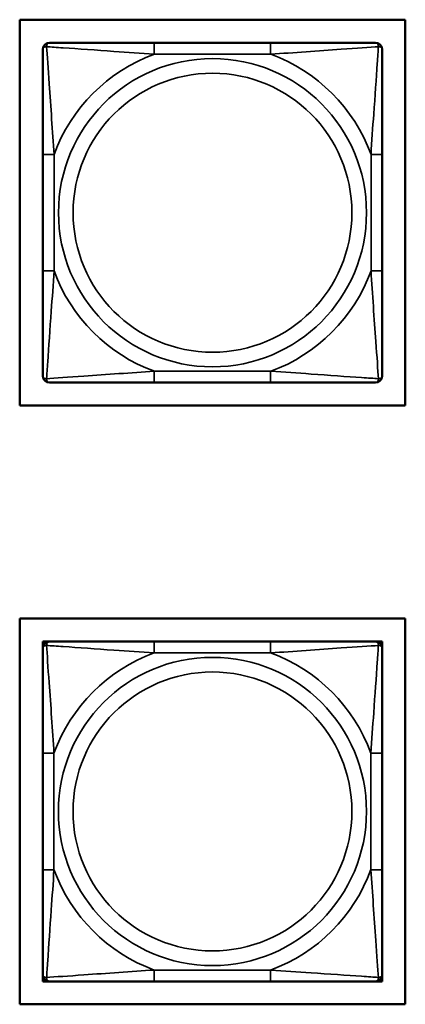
# Model space of a CAD drawing. Header units: inches. Extents: x 23.7 to 69.9, y 6 to 64.2.
# Tile 74 of 158: x 53.635 to 54.306, y 20.636 to 22.347. Entities that reach past the tile are written whole.
import ezdxf

# ---------------------------------------------------------------- set-up
doc = ezdxf.new("R2010")
doc.units = ezdxf.units.IN
doc.header["$MEASUREMENT"] = 0
doc.layers.add('Visible (ANSI)', color=7, linetype='Continuous', lineweight=50)
doc.layers.add('Visible Narrow (ANSI)', color=7, linetype='Continuous', lineweight=35)

msp = doc.modelspace()

# ---------------------------------------------------------------- linework, layer by layer
at = {"layer": 'Visible (ANSI)'}
for p, q in [((53.6351, 22.3466), (54.3056, 22.3466)), ((53.6351, 21.6761), (53.6351, 22.3466)), ((54.3056, 22.3466), (54.3056, 21.6761)), ((54.0715, 22.3065), (53.8692, 22.3065)), ((53.6751, 22.1124), (53.6751, 21.9101)), ((54.2656, 21.9101), (54.2656, 22.1124)), ((53.8692, 21.716), (54.0715, 21.716)), ((54.3056, 21.6761), (53.6351, 21.6761)), ((53.6351, 20.6355), (53.6351, 21.3061)), ((53.6351, 21.3061), (54.3056, 21.3061)), ((54.3056, 21.3061), (54.3056, 20.6355)), ((53.6751, 21.266), (53.681, 21.266)), ((53.6751, 21.26), (53.6751, 21.266)), ((53.6751, 21.2541), (53.6751, 21.26)), ((53.681, 21.266), (53.6869, 21.266)), ((54.0715, 21.266), (53.8692, 21.266)), ((54.2538, 21.266), (54.2597, 21.266)), ((54.2597, 21.266), (54.2656, 21.266)), ((54.2656, 21.266), (54.2656, 21.26)), ((54.2656, 21.26), (54.2656, 21.2541)), ((53.6751, 21.0718), (53.6751, 20.8695)), ((54.2656, 20.8695), (54.2656, 21.0718)), ((53.6751, 20.6813), (53.6751, 20.6872)), ((53.6751, 20.6754), (53.6751, 20.6813)), ((53.681, 20.6754), (53.6751, 20.6754)), ((53.6869, 20.6754), (53.681, 20.6754)), ((53.8692, 20.6754), (54.0715, 20.6754)), ((54.2597, 20.6754), (54.2538, 20.6754)), ((54.2656, 20.6754), (54.2597, 20.6754)), ((54.2656, 20.6872), (54.2656, 20.6813)), ((54.2656, 20.6813), (54.2656, 20.6754)), ((54.3056, 20.6355), (53.6351, 20.6355))]:
    msp.add_line(p, q, dxfattribs=at)
for centre, radius, start, end in [((53.6869, 22.2947), 0.0118, 90, 180), ((54.2538, 22.2947), 0.0118, 0, 90), ((53.6869, 21.7278), 0.0118, 180, 270), ((54.2538, 21.7278), 0.0118, 270, 0), ((53.681, 21.26), 0.00591, 90, 180), ((53.6869, 21.2541), 0.0118, 90, 180), ((54.2538, 21.2541), 0.0118, 0, 90), ((54.2597, 21.26), 0.00591, 0, 90), ((53.6869, 20.6872), 0.0118, 180, 270), ((53.681, 20.6813), 0.00591, 180, 270), ((54.2538, 20.6872), 0.0118, 270, 0), ((54.2597, 20.6813), 0.00591, 270, 0)]:
    msp.add_arc(centre, radius, start, end, dxfattribs=at)
for points, knots in [([(53.8692, 22.3065), (53.8456, 22.3065), (53.8216, 22.3065), (53.7982, 22.3065), (53.7675, 22.3065), (53.7367, 22.3065), (53.7134, 22.3065), (53.7014, 22.3065), (53.6918, 22.3065), (53.6869, 22.3065)], [0.2569537, 0.2569537, 0.2569537, 0.2569537, 0.4371919, 0.4371919, 0.4371919, 0.6739428, 0.6739428, 0.6739428, 0.7963818, 0.7963818, 0.7963818, 0.7963818]), ([(54.2538, 22.3065), (54.2481, 22.3065), (54.2356, 22.3065), (54.2204, 22.3065), (54.197, 22.3065), (54.1678, 22.3065), (54.1388, 22.3065), (54.1166, 22.3065), (54.0939, 22.3065), (54.0715, 22.3065)], [-0.7968224, -0.7968224, -0.7968224, -0.7968224, -0.6514613, -0.6514613, -0.6514613, -0.427691, -0.427691, -0.427691, -0.2569517, -0.2569517, -0.2569517, -0.2569517]), ([(53.6751, 22.2947), (53.6751, 22.289), (53.6751, 22.2765), (53.6751, 22.2613), (53.6751, 22.2378), (53.6751, 22.2087), (53.6751, 22.1796), (53.6751, 22.1574), (53.6751, 22.1348), (53.6751, 22.1124)], [-0.7968224, -0.7968224, -0.7968224, -0.7968224, -0.6514613, -0.6514613, -0.6514613, -0.427691, -0.427691, -0.427691, -0.2569517, -0.2569517, -0.2569517, -0.2569517]), ([(54.2656, 22.1124), (54.2656, 22.136), (54.2656, 22.16), (54.2656, 22.1834), (54.2656, 22.2141), (54.2656, 22.2449), (54.2656, 22.2682), (54.2656, 22.2802), (54.2656, 22.2898), (54.2656, 22.2947)], [0.2569537, 0.2569537, 0.2569537, 0.2569537, 0.4371919, 0.4371919, 0.4371919, 0.6739428, 0.6739428, 0.6739428, 0.7963818, 0.7963818, 0.7963818, 0.7963818]), ([(53.6751, 21.9101), (53.6751, 21.8864), (53.6751, 21.8624), (53.6751, 21.8391), (53.6751, 21.8084), (53.6751, 21.7775), (53.6751, 21.7543), (53.6751, 21.7422), (53.6751, 21.7326), (53.6751, 21.7278)], [0.2569537, 0.2569537, 0.2569537, 0.2569537, 0.4371919, 0.4371919, 0.4371919, 0.6739428, 0.6739428, 0.6739428, 0.7963818, 0.7963818, 0.7963818, 0.7963818]), ([(54.2656, 21.7278), (54.2656, 21.7335), (54.2656, 21.746), (54.2656, 21.7612), (54.2656, 21.7846), (54.2656, 21.8138), (54.2656, 21.8428), (54.2656, 21.865), (54.2656, 21.8877), (54.2656, 21.9101)], [-0.7968224, -0.7968224, -0.7968224, -0.7968224, -0.6514613, -0.6514613, -0.6514613, -0.427691, -0.427691, -0.427691, -0.2569517, -0.2569517, -0.2569517, -0.2569517]), ([(53.6869, 21.716), (53.6926, 21.716), (53.7051, 21.716), (53.7203, 21.716), (53.7438, 21.716), (53.7729, 21.716), (53.802, 21.716), (53.8242, 21.716), (53.8468, 21.716), (53.8692, 21.716)], [-0.7968224, -0.7968224, -0.7968224, -0.7968224, -0.6514613, -0.6514613, -0.6514613, -0.427691, -0.427691, -0.427691, -0.2569517, -0.2569517, -0.2569517, -0.2569517]), ([(54.0715, 21.716), (54.0952, 21.716), (54.1192, 21.716), (54.1425, 21.716), (54.1732, 21.716), (54.2041, 21.716), (54.2273, 21.716), (54.2394, 21.716), (54.249, 21.716), (54.2538, 21.716)], [0.2569537, 0.2569537, 0.2569537, 0.2569537, 0.4371919, 0.4371919, 0.4371919, 0.6739428, 0.6739428, 0.6739428, 0.7963818, 0.7963818, 0.7963818, 0.7963818]), ([(53.6751, 21.2541), (53.6751, 21.2484), (53.6751, 21.2359), (53.6751, 21.2207), (53.6751, 21.1973), (53.6751, 21.1681), (53.6751, 21.1391), (53.6751, 21.1169), (53.6751, 21.0942), (53.6751, 21.0718)], [-0.7968224, -0.7968224, -0.7968224, -0.7968224, -0.6514613, -0.6514613, -0.6514613, -0.427691, -0.427691, -0.427691, -0.2569517, -0.2569517, -0.2569517, -0.2569517]), ([(53.8692, 21.266), (53.8455, 21.266), (53.8215, 21.266), (53.7982, 21.266), (53.7675, 21.266), (53.7366, 21.266), (53.7134, 21.266), (53.7013, 21.266), (53.6917, 21.266), (53.6869, 21.266)], [0.2569537, 0.2569537, 0.2569537, 0.2569537, 0.4371919, 0.4371919, 0.4371919, 0.6739428, 0.6739428, 0.6739428, 0.7963818, 0.7963818, 0.7963818, 0.7963818]), ([(54.2538, 21.266), (54.2481, 21.266), (54.2356, 21.266), (54.2204, 21.266), (54.1969, 21.266), (54.1678, 21.266), (54.1387, 21.266), (54.1165, 21.266), (54.0939, 21.266), (54.0715, 21.266)], [-0.7968224, -0.7968224, -0.7968224, -0.7968224, -0.6514613, -0.6514613, -0.6514613, -0.427691, -0.427691, -0.427691, -0.2569517, -0.2569517, -0.2569517, -0.2569517]), ([(54.2656, 21.0718), (54.2656, 21.0955), (54.2656, 21.1195), (54.2656, 21.1428), (54.2656, 21.1735), (54.2656, 21.2044), (54.2656, 21.2276), (54.2656, 21.2397), (54.2656, 21.2493), (54.2656, 21.2541)], [0.2569537, 0.2569537, 0.2569537, 0.2569537, 0.4371919, 0.4371919, 0.4371919, 0.6739428, 0.6739428, 0.6739428, 0.7963818, 0.7963818, 0.7963818, 0.7963818]), ([(53.6751, 20.8695), (53.6751, 20.8459), (53.6751, 20.8219), (53.6751, 20.7985), (53.6751, 20.7678), (53.6751, 20.737), (53.6751, 20.7137), (53.6751, 20.7017), (53.6751, 20.6921), (53.6751, 20.6872)], [0.2569537, 0.2569537, 0.2569537, 0.2569537, 0.4371919, 0.4371919, 0.4371919, 0.6739428, 0.6739428, 0.6739428, 0.7963818, 0.7963818, 0.7963818, 0.7963818]), ([(54.2656, 20.6872), (54.2656, 20.6929), (54.2656, 20.7054), (54.2656, 20.7207), (54.2656, 20.7441), (54.2656, 20.7732), (54.2656, 20.8023), (54.2656, 20.8245), (54.2656, 20.8471), (54.2656, 20.8695)], [-0.7968224, -0.7968224, -0.7968224, -0.7968224, -0.6514613, -0.6514613, -0.6514613, -0.427691, -0.427691, -0.427691, -0.2569517, -0.2569517, -0.2569517, -0.2569517]), ([(53.6869, 20.6754), (53.6926, 20.6754), (53.7051, 20.6754), (53.7203, 20.6754), (53.7437, 20.6754), (53.7729, 20.6754), (53.8019, 20.6754), (53.8241, 20.6754), (53.8468, 20.6754), (53.8692, 20.6754)], [-0.7968224, -0.7968224, -0.7968224, -0.7968224, -0.6514613, -0.6514613, -0.6514613, -0.427691, -0.427691, -0.427691, -0.2569517, -0.2569517, -0.2569517, -0.2569517]), ([(54.0715, 20.6754), (54.0951, 20.6754), (54.1191, 20.6754), (54.1425, 20.6754), (54.1732, 20.6754), (54.204, 20.6754), (54.2273, 20.6754), (54.2393, 20.6754), (54.2489, 20.6754), (54.2538, 20.6754)], [0.2569537, 0.2569537, 0.2569537, 0.2569537, 0.4371919, 0.4371919, 0.4371919, 0.6739428, 0.6739428, 0.6739428, 0.7963818, 0.7963818, 0.7963818, 0.7963818])]:
    msp.add_open_spline(points, degree=3, knots=knots, dxfattribs=at)
at = {"layer": 'Visible Narrow (ANSI)'}
for p, q in [((53.8692, 22.3065), (53.8692, 22.2868)), ((54.0715, 22.3065), (54.0715, 22.2868)), ((53.8692, 22.2868), (54.0715, 22.2868)), ((53.6751, 22.1124), (53.6948, 22.1124)), ((53.6948, 21.9101), (53.6948, 22.1124)), ((54.246, 22.1124), (54.246, 21.9101)), ((54.2656, 22.1124), (54.246, 22.1124)), ((53.6751, 21.9101), (53.6948, 21.9101)), ((54.2656, 21.9101), (54.246, 21.9101)), ((54.0715, 21.7356), (53.8692, 21.7356)), ((53.8692, 21.716), (53.8692, 21.7356)), ((54.0715, 21.716), (54.0715, 21.7356)), ((53.8692, 21.266), (53.8692, 21.2463)), ((54.0715, 21.266), (54.0715, 21.2463)), ((53.8692, 21.2463), (54.0715, 21.2463)), ((53.6751, 21.0718), (53.6947, 21.0718)), ((53.6947, 20.8695), (53.6947, 21.0718)), ((54.2459, 21.0718), (54.2459, 20.8695)), ((54.2656, 21.0718), (54.2459, 21.0718)), ((53.6751, 20.8695), (53.6947, 20.8695)), ((54.2656, 20.8695), (54.2459, 20.8695)), ((54.0715, 20.6951), (53.8692, 20.6951)), ((53.8692, 20.6754), (53.8692, 20.6951)), ((54.0715, 20.6754), (54.0715, 20.6951))]:
    msp.add_line(p, q, dxfattribs=at)
for centre, radius in [((53.9704, 22.0112), 0.2678), ((53.9704, 22.0112), 0.2424), ((53.9703, 20.9707), 0.2678), ((53.9703, 20.9707), 0.2424)]:
    msp.add_circle(centre, radius, dxfattribs=at)
for centre, start, end in [((53.9704, 22.0112), 110.1547, 159.8453), ((53.9704, 22.0112), 20.1547, 69.8453), ((53.9704, 22.0112), 200.1547, 249.8453), ((53.9704, 22.0112), 290.1547, 339.8453), ((53.9703, 20.9707), 110.1547, 159.8453), ((53.9703, 20.9707), 20.1547, 69.8453), ((53.9703, 20.9707), 200.1547, 249.8453), ((53.9703, 20.9707), 290.1547, 339.8453)]:
    msp.add_arc(centre, 0.2936, start, end, dxfattribs=at)
for points, knots in [([(53.6751, 22.2947), (53.6751, 22.2952), (53.6752, 22.2957), (53.6754, 22.2966), (53.6756, 22.297), (53.676, 22.2976), (53.6761, 22.2978), (53.6765, 22.2981), (53.6766, 22.2982), (53.677, 22.2985), (53.6773, 22.2987), (53.6782, 22.2992), (53.6789, 22.2994), (53.6803, 22.2996), (53.6811, 22.2997), (53.6819, 22.2996)], [-0.0532704, -0.0532704, -0.0532704, -0.0532704, -0.04377373, -0.04377373, -0.03521335, -0.03521335, -0.02986312, -0.02986312, -0.02651922, -0.02651922, -0.01983142, -0.01983142, -0.00913095, -0.00913095, 0.00023197, 0.00023197, 0.00023197, 0.00023197]), ([(53.6819, 22.2996), (53.6819, 22.3005), (53.682, 22.3012), (53.6822, 22.3027), (53.6824, 22.3034), (53.6829, 22.3043), (53.683, 22.3046), (53.6834, 22.305), (53.6835, 22.3051), (53.6838, 22.3054), (53.684, 22.3056), (53.6846, 22.306), (53.685, 22.3062), (53.6859, 22.3064), (53.6864, 22.3065), (53.6869, 22.3065)], [-0.00023197, -0.00023197, -0.00023197, -0.00023197, 0.00913095, 0.00913095, 0.01983142, 0.01983142, 0.02651922, 0.02651922, 0.02986312, 0.02986312, 0.03521335, 0.03521335, 0.04377373, 0.04377373, 0.0532704, 0.0532704, 0.0532704, 0.0532704]), ([(53.6819, 22.2996), (53.6896, 22.2992), (53.6996, 22.2985), (53.7366, 22.296), (53.7684, 22.2938), (53.8226, 22.2899), (53.8459, 22.2882), (53.8692, 22.2868)], [-0.7478145, -0.7478145, -0.7478145, -0.7478145, -0.6493253, -0.6493253, -0.427691, -0.427691, -0.2569537, -0.2569537, -0.2569537, -0.2569537]), ([(53.6948, 22.1124), (53.6924, 22.1528), (53.6891, 22.1952), (53.6845, 22.2609), (53.6829, 22.2853), (53.6819, 22.2996)], [0.2569517, 0.2569517, 0.2569517, 0.2569517, 0.5559983, 0.5559983, 0.7482818, 0.7482818, 0.7482818, 0.7482818]), ([(54.0715, 22.2868), (54.112, 22.2892), (54.1544, 22.2925), (54.22, 22.2971), (54.2444, 22.2987), (54.2588, 22.2996)], [0.2569517, 0.2569517, 0.2569517, 0.2569517, 0.5559983, 0.5559983, 0.7482818, 0.7482818, 0.7482818, 0.7482818]), ([(54.2588, 22.2996), (54.2583, 22.292), (54.2577, 22.282), (54.2552, 22.2449), (54.2529, 22.2132), (54.249, 22.159), (54.2474, 22.1357), (54.246, 22.1124)], [-0.7478145, -0.7478145, -0.7478145, -0.7478145, -0.6493253, -0.6493253, -0.427691, -0.427691, -0.2569537, -0.2569537, -0.2569537, -0.2569537]), ([(54.2538, 22.3065), (54.2544, 22.3065), (54.2549, 22.3064), (54.2558, 22.3062), (54.2561, 22.306), (54.2567, 22.3056), (54.2569, 22.3054), (54.2572, 22.3051), (54.2574, 22.305), (54.2577, 22.3046), (54.2579, 22.3043), (54.2583, 22.3034), (54.2585, 22.3027), (54.2588, 22.3012), (54.2588, 22.3005), (54.2588, 22.2996)], [-0.0532704, -0.0532704, -0.0532704, -0.0532704, -0.04377373, -0.04377373, -0.03521335, -0.03521335, -0.02986312, -0.02986312, -0.02651922, -0.02651922, -0.01983142, -0.01983142, -0.00913095, -0.00913095, 0.00023197, 0.00023197, 0.00023197, 0.00023197]), ([(54.2588, 22.2996), (54.2596, 22.2997), (54.2604, 22.2996), (54.2618, 22.2994), (54.2625, 22.2992), (54.2634, 22.2987), (54.2637, 22.2985), (54.2641, 22.2982), (54.2643, 22.2981), (54.2646, 22.2978), (54.2648, 22.2976), (54.2651, 22.297), (54.2653, 22.2966), (54.2656, 22.2957), (54.2656, 22.2952), (54.2656, 22.2947)], [-0.00023197, -0.00023197, -0.00023197, -0.00023197, 0.00913095, 0.00913095, 0.01983142, 0.01983142, 0.02651922, 0.02651922, 0.02986312, 0.02986312, 0.03521335, 0.03521335, 0.04377373, 0.04377373, 0.0532704, 0.0532704, 0.0532704, 0.0532704]), ([(53.6819, 21.7228), (53.6824, 21.7305), (53.6831, 21.7405), (53.6856, 21.7775), (53.6878, 21.8092), (53.6917, 21.8635), (53.6934, 21.8867), (53.6948, 21.9101)], [-0.7478145, -0.7478145, -0.7478145, -0.7478145, -0.6493253, -0.6493253, -0.427691, -0.427691, -0.2569537, -0.2569537, -0.2569537, -0.2569537]), ([(54.246, 21.9101), (54.2484, 21.8696), (54.2516, 21.8272), (54.2563, 21.7616), (54.2579, 21.7372), (54.2588, 21.7228)], [0.2569517, 0.2569517, 0.2569517, 0.2569517, 0.5559983, 0.5559983, 0.7482818, 0.7482818, 0.7482818, 0.7482818]), ([(53.8692, 21.7356), (53.8287, 21.7332), (53.7864, 21.7299), (53.7207, 21.7253), (53.6963, 21.7237), (53.6819, 21.7228)], [0.2569517, 0.2569517, 0.2569517, 0.2569517, 0.5559983, 0.5559983, 0.7482818, 0.7482818, 0.7482818, 0.7482818]), ([(54.2588, 21.7228), (54.2511, 21.7233), (54.2411, 21.7239), (54.2041, 21.7264), (54.1724, 21.7287), (54.1181, 21.7326), (54.0949, 21.7342), (54.0715, 21.7356)], [-0.7478145, -0.7478145, -0.7478145, -0.7478145, -0.6493253, -0.6493253, -0.427691, -0.427691, -0.2569537, -0.2569537, -0.2569537, -0.2569537]), ([(53.6819, 21.7228), (53.6811, 21.7228), (53.6803, 21.7228), (53.6789, 21.7231), (53.6782, 21.7233), (53.6773, 21.7237), (53.677, 21.7239), (53.6766, 21.7242), (53.6765, 21.7243), (53.6761, 21.7247), (53.676, 21.7249), (53.6756, 21.7255), (53.6754, 21.7258), (53.6752, 21.7267), (53.6751, 21.7272), (53.6751, 21.7278)], [-0.00023197, -0.00023197, -0.00023197, -0.00023197, 0.00913095, 0.00913095, 0.01983142, 0.01983142, 0.02651922, 0.02651922, 0.02986312, 0.02986312, 0.03521335, 0.03521335, 0.04377373, 0.04377373, 0.0532704, 0.0532704, 0.0532704, 0.0532704]), ([(53.6869, 21.716), (53.6864, 21.716), (53.6859, 21.716), (53.685, 21.7163), (53.6846, 21.7165), (53.684, 21.7168), (53.6838, 21.717), (53.6835, 21.7173), (53.6834, 21.7174), (53.683, 21.7179), (53.6829, 21.7182), (53.6824, 21.7191), (53.6822, 21.7198), (53.682, 21.7212), (53.6819, 21.722), (53.6819, 21.7228)], [-0.0532704, -0.0532704, -0.0532704, -0.0532704, -0.04377373, -0.04377373, -0.03521335, -0.03521335, -0.02986312, -0.02986312, -0.02651922, -0.02651922, -0.01983142, -0.01983142, -0.00913095, -0.00913095, 0.00023197, 0.00023197, 0.00023197, 0.00023197]), ([(54.2588, 21.7228), (54.2588, 21.722), (54.2588, 21.7212), (54.2585, 21.7198), (54.2583, 21.7191), (54.2579, 21.7182), (54.2577, 21.7179), (54.2574, 21.7174), (54.2572, 21.7173), (54.2569, 21.717), (54.2567, 21.7168), (54.2561, 21.7165), (54.2558, 21.7163), (54.2549, 21.716), (54.2544, 21.716), (54.2538, 21.716)], [-0.00023197, -0.00023197, -0.00023197, -0.00023197, 0.00913095, 0.00913095, 0.01983142, 0.01983142, 0.02651922, 0.02651922, 0.02986312, 0.02986312, 0.03521335, 0.03521335, 0.04377373, 0.04377373, 0.0532704, 0.0532704, 0.0532704, 0.0532704]), ([(54.2656, 21.7278), (54.2656, 21.7272), (54.2656, 21.7267), (54.2653, 21.7258), (54.2651, 21.7255), (54.2648, 21.7249), (54.2646, 21.7247), (54.2643, 21.7243), (54.2641, 21.7242), (54.2637, 21.7239), (54.2634, 21.7237), (54.2625, 21.7233), (54.2618, 21.7231), (54.2604, 21.7228), (54.2596, 21.7228), (54.2588, 21.7228)], [-0.0532704, -0.0532704, -0.0532704, -0.0532704, -0.04377373, -0.04377373, -0.03521335, -0.03521335, -0.02986312, -0.02986312, -0.02651922, -0.02651922, -0.01983142, -0.01983142, -0.00913095, -0.00913095, 0.00023197, 0.00023197, 0.00023197, 0.00023197]), ([(53.6751, 21.2541), (53.6751, 21.2547), (53.6751, 21.2552), (53.6754, 21.2561), (53.6756, 21.2565), (53.6759, 21.257), (53.6761, 21.2572), (53.6764, 21.2576), (53.6766, 21.2577), (53.677, 21.258), (53.6773, 21.2582), (53.6782, 21.2586), (53.6789, 21.2588), (53.6803, 21.2591), (53.6811, 21.2591), (53.6819, 21.2591)], [-0.0532704, -0.0532704, -0.0532704, -0.0532704, -0.04377373, -0.04377373, -0.03521335, -0.03521335, -0.02986312, -0.02986312, -0.02651922, -0.02651922, -0.01983142, -0.01983142, -0.00913095, -0.00913095, 0.00023197, 0.00023197, 0.00023197, 0.00023197]), ([(53.6819, 21.2591), (53.6819, 21.2599), (53.6819, 21.2607), (53.6822, 21.2621), (53.6824, 21.2628), (53.6828, 21.2637), (53.683, 21.264), (53.6833, 21.2645), (53.6835, 21.2646), (53.6838, 21.2649), (53.684, 21.2651), (53.6846, 21.2655), (53.685, 21.2656), (53.6858, 21.2659), (53.6863, 21.266), (53.6869, 21.266)], [-0.00023197, -0.00023197, -0.00023197, -0.00023197, 0.00913095, 0.00913095, 0.01983142, 0.01983142, 0.02651922, 0.02651922, 0.02986312, 0.02986312, 0.03521335, 0.03521335, 0.04377373, 0.04377373, 0.0532704, 0.0532704, 0.0532704, 0.0532704]), ([(53.6819, 21.2591), (53.6896, 21.2586), (53.6996, 21.258), (53.7366, 21.2555), (53.7683, 21.2532), (53.8226, 21.2493), (53.8458, 21.2477), (53.8692, 21.2463)], [-0.7478145, -0.7478145, -0.7478145, -0.7478145, -0.6493253, -0.6493253, -0.427691, -0.427691, -0.2569537, -0.2569537, -0.2569537, -0.2569537]), ([(53.6947, 21.0718), (53.6924, 21.1123), (53.6891, 21.1547), (53.6844, 21.2203), (53.6828, 21.2447), (53.6819, 21.2591)], [0.2569517, 0.2569517, 0.2569517, 0.2569517, 0.5559983, 0.5559983, 0.7482818, 0.7482818, 0.7482818, 0.7482818]), ([(54.0715, 21.2463), (54.112, 21.2487), (54.1543, 21.252), (54.22, 21.2566), (54.2444, 21.2582), (54.2588, 21.2591)], [0.2569517, 0.2569517, 0.2569517, 0.2569517, 0.5559983, 0.5559983, 0.7482818, 0.7482818, 0.7482818, 0.7482818]), ([(54.2588, 21.2591), (54.2583, 21.2514), (54.2576, 21.2414), (54.2551, 21.2044), (54.2529, 21.1727), (54.249, 21.1184), (54.2473, 21.0952), (54.2459, 21.0718)], [-0.7478145, -0.7478145, -0.7478145, -0.7478145, -0.6493253, -0.6493253, -0.427691, -0.427691, -0.2569537, -0.2569537, -0.2569537, -0.2569537]), ([(54.2538, 21.266), (54.2543, 21.266), (54.2548, 21.2659), (54.2557, 21.2656), (54.2561, 21.2655), (54.2567, 21.2651), (54.2569, 21.2649), (54.2572, 21.2646), (54.2573, 21.2645), (54.2577, 21.264), (54.2579, 21.2637), (54.2583, 21.2628), (54.2585, 21.2621), (54.2587, 21.2607), (54.2588, 21.2599), (54.2588, 21.2591)], [-0.0532704, -0.0532704, -0.0532704, -0.0532704, -0.04377373, -0.04377373, -0.03521335, -0.03521335, -0.02986312, -0.02986312, -0.02651922, -0.02651922, -0.01983142, -0.01983142, -0.00913095, -0.00913095, 0.00023197, 0.00023197, 0.00023197, 0.00023197]), ([(54.2588, 21.2591), (54.2596, 21.2591), (54.2604, 21.2591), (54.2618, 21.2588), (54.2625, 21.2586), (54.2634, 21.2582), (54.2637, 21.258), (54.2641, 21.2577), (54.2642, 21.2576), (54.2646, 21.2572), (54.2647, 21.257), (54.2651, 21.2565), (54.2653, 21.2561), (54.2655, 21.2552), (54.2656, 21.2547), (54.2656, 21.2541)], [-0.00023197, -0.00023197, -0.00023197, -0.00023197, 0.00913095, 0.00913095, 0.01983142, 0.01983142, 0.02651922, 0.02651922, 0.02986312, 0.02986312, 0.03521335, 0.03521335, 0.04377373, 0.04377373, 0.0532704, 0.0532704, 0.0532704, 0.0532704]), ([(53.6819, 20.6823), (53.6824, 20.6899), (53.6831, 20.6999), (53.6855, 20.737), (53.6878, 20.7687), (53.6917, 20.8229), (53.6933, 20.8462), (53.6947, 20.8695)], [-0.7478145, -0.7478145, -0.7478145, -0.7478145, -0.6493253, -0.6493253, -0.427691, -0.427691, -0.2569537, -0.2569537, -0.2569537, -0.2569537]), ([(54.2459, 20.8695), (54.2483, 20.8291), (54.2516, 20.7867), (54.2562, 20.721), (54.2578, 20.6966), (54.2588, 20.6823)], [0.2569517, 0.2569517, 0.2569517, 0.2569517, 0.5559983, 0.5559983, 0.7482818, 0.7482818, 0.7482818, 0.7482818]), ([(53.8692, 20.6951), (53.8287, 20.6927), (53.7863, 20.6894), (53.7207, 20.6848), (53.6963, 20.6832), (53.6819, 20.6823)], [0.2569517, 0.2569517, 0.2569517, 0.2569517, 0.5559983, 0.5559983, 0.7482818, 0.7482818, 0.7482818, 0.7482818]), ([(54.2588, 20.6823), (54.2511, 20.6827), (54.2411, 20.6834), (54.2041, 20.6859), (54.1723, 20.6881), (54.1181, 20.692), (54.0949, 20.6937), (54.0715, 20.6951)], [-0.7478145, -0.7478145, -0.7478145, -0.7478145, -0.6493253, -0.6493253, -0.427691, -0.427691, -0.2569537, -0.2569537, -0.2569537, -0.2569537]), ([(53.6819, 20.6823), (53.6811, 20.6822), (53.6803, 20.6823), (53.6789, 20.6825), (53.6782, 20.6827), (53.6773, 20.6832), (53.677, 20.6834), (53.6766, 20.6837), (53.6764, 20.6838), (53.6761, 20.6841), (53.6759, 20.6843), (53.6756, 20.6849), (53.6754, 20.6853), (53.6751, 20.6862), (53.6751, 20.6867), (53.6751, 20.6872)], [-0.00023197, -0.00023197, -0.00023197, -0.00023197, 0.00913095, 0.00913095, 0.01983142, 0.01983142, 0.02651922, 0.02651922, 0.02986312, 0.02986312, 0.03521335, 0.03521335, 0.04377373, 0.04377373, 0.0532704, 0.0532704, 0.0532704, 0.0532704]), ([(53.6869, 20.6754), (53.6863, 20.6754), (53.6858, 20.6755), (53.685, 20.6757), (53.6846, 20.6759), (53.684, 20.6763), (53.6838, 20.6765), (53.6835, 20.6768), (53.6833, 20.6769), (53.683, 20.6773), (53.6828, 20.6776), (53.6824, 20.6785), (53.6822, 20.6792), (53.6819, 20.6807), (53.6819, 20.6814), (53.6819, 20.6823)], [-0.0532704, -0.0532704, -0.0532704, -0.0532704, -0.04377373, -0.04377373, -0.03521335, -0.03521335, -0.02986312, -0.02986312, -0.02651922, -0.02651922, -0.01983142, -0.01983142, -0.00913095, -0.00913095, 0.00023197, 0.00023197, 0.00023197, 0.00023197]), ([(54.2588, 20.6823), (54.2588, 20.6814), (54.2587, 20.6807), (54.2585, 20.6792), (54.2583, 20.6785), (54.2579, 20.6776), (54.2577, 20.6773), (54.2573, 20.6769), (54.2572, 20.6768), (54.2569, 20.6765), (54.2567, 20.6763), (54.2561, 20.6759), (54.2557, 20.6757), (54.2548, 20.6755), (54.2543, 20.6754), (54.2538, 20.6754)], [-0.00023197, -0.00023197, -0.00023197, -0.00023197, 0.00913095, 0.00913095, 0.01983142, 0.01983142, 0.02651922, 0.02651922, 0.02986312, 0.02986312, 0.03521335, 0.03521335, 0.04377373, 0.04377373, 0.0532704, 0.0532704, 0.0532704, 0.0532704]), ([(54.2656, 20.6872), (54.2656, 20.6867), (54.2655, 20.6862), (54.2653, 20.6853), (54.2651, 20.6849), (54.2647, 20.6843), (54.2646, 20.6841), (54.2642, 20.6838), (54.2641, 20.6837), (54.2637, 20.6834), (54.2634, 20.6832), (54.2625, 20.6827), (54.2618, 20.6825), (54.2604, 20.6823), (54.2596, 20.6822), (54.2588, 20.6823)], [-0.0532704, -0.0532704, -0.0532704, -0.0532704, -0.04377373, -0.04377373, -0.03521335, -0.03521335, -0.02986312, -0.02986312, -0.02651922, -0.02651922, -0.01983142, -0.01983142, -0.00913095, -0.00913095, 0.00023197, 0.00023197, 0.00023197, 0.00023197])]:
    msp.add_open_spline(points, degree=3, knots=knots, dxfattribs=at)

doc.saveas('drawing.dxf')
